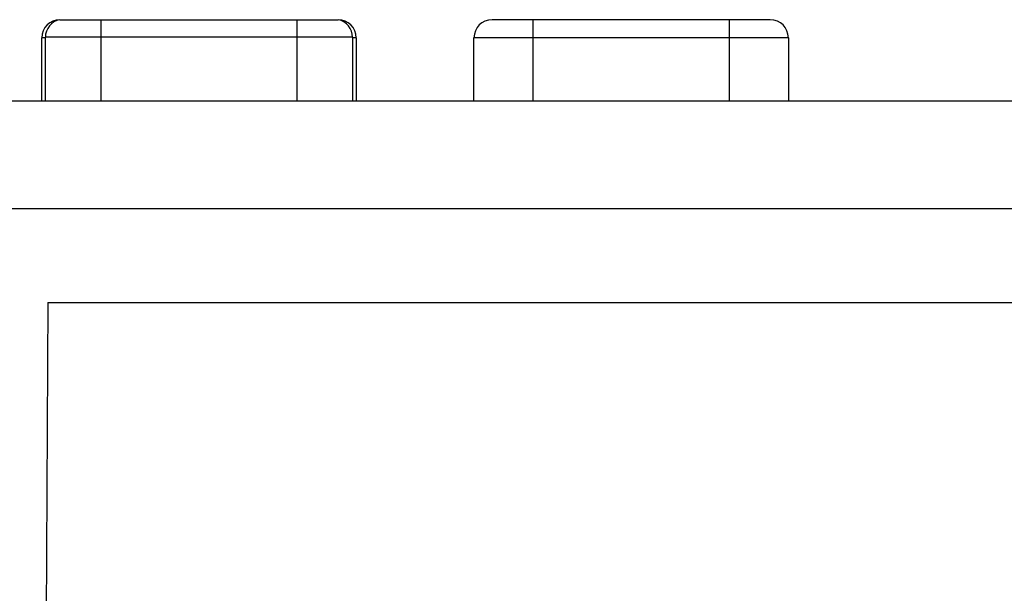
# Model space of a CAD drawing. Extents: x -4139 to -1089, y -1564 to 1941.
# Tile 154 of 160: x -2826 to -2799, y 1920 to 1936. Entities that reach past the tile are written whole.
import ezdxf

# ---------------------------------------------------------------- set-up
doc = ezdxf.new("R2010")
doc.units = 0
doc.header["$LTSCALE"] = 23.1
doc.layers.add('03_IOCASE_4_1_AM_0', color=7, linetype='CONTINUOUS')
doc.layers.add('BUUTTON_4_1_AM_0', color=7, linetype='CONTINUOUS')

msp = doc.modelspace()

# ---------------------------------------------------------------- linework, layer by layer
at = {"layer": '03_IOCASE_4_1_AM_0', "color": 7}
for p, q in [((-2852.088, 1933.408), (-2765.691, 1933.408)), ((-2825.33, 1927.808), (-2825.394, 1915.447)), ((-2825.33, 1927.808), (-2785.44, 1927.808))]:
    msp.add_line(p, q, dxfattribs=at)
at = {"layer": '03_IOCASE_4_1_AM_0', "color": 2}
msp.add_line((-2765.534, 1930.408), (-2852.246, 1930.408), dxfattribs=at)
at = {"layer": 'BUUTTON_4_1_AM_0', "color": 7}
for p, q in [((-2824.999, 1935.662), (-2817.272, 1935.662)), ((-2805.272, 1935.662), (-2812.999, 1935.662)), ((-2825.499, 1933.408), (-2825.499, 1935.162)), ((-2825.399, 1933.408), (-2825.399, 1935.173)), ((-2816.872, 1935.173), (-2816.872, 1933.408)), ((-2816.772, 1935.162), (-2816.772, 1933.408)), ((-2813.499, 1933.408), (-2813.499, 1935.162)), ((-2804.772, 1935.162), (-2804.772, 1933.408))]:
    msp.add_line(p, q, dxfattribs=at)
at = {"layer": 'BUUTTON_4_1_AM_0', "color": 2}
for p, q in [((-2823.863, 1935.662), (-2823.863, 1933.408)), ((-2818.408, 1933.408), (-2818.408, 1935.662)), ((-2811.863, 1935.662), (-2811.863, 1933.408)), ((-2806.408, 1933.408), (-2806.408, 1935.662)), ((-2825.399, 1935.162), (-2825.499, 1935.162)), ((-2816.872, 1935.173), (-2825.399, 1935.173)), ((-2816.772, 1935.162), (-2816.872, 1935.162)), ((-2804.772, 1935.162), (-2813.499, 1935.162))]:
    msp.add_line(p, q, dxfattribs=at)
at = {"layer": 'BUUTTON_4_1_AM_0', "color": 7}
for centre, start, end in [((-2824.999, 1935.162), 90, 180), ((-2824.899, 1935.173), 101.537, 180), ((-2817.272, 1935.162), 0, 90), ((-2817.372, 1935.173), 0, 78.463), ((-2812.999, 1935.162), 90, 180), ((-2805.272, 1935.162), 0, 90)]:
    msp.add_arc(centre, 0.5, start, end, dxfattribs=at)

doc.saveas('drawing.dxf')
